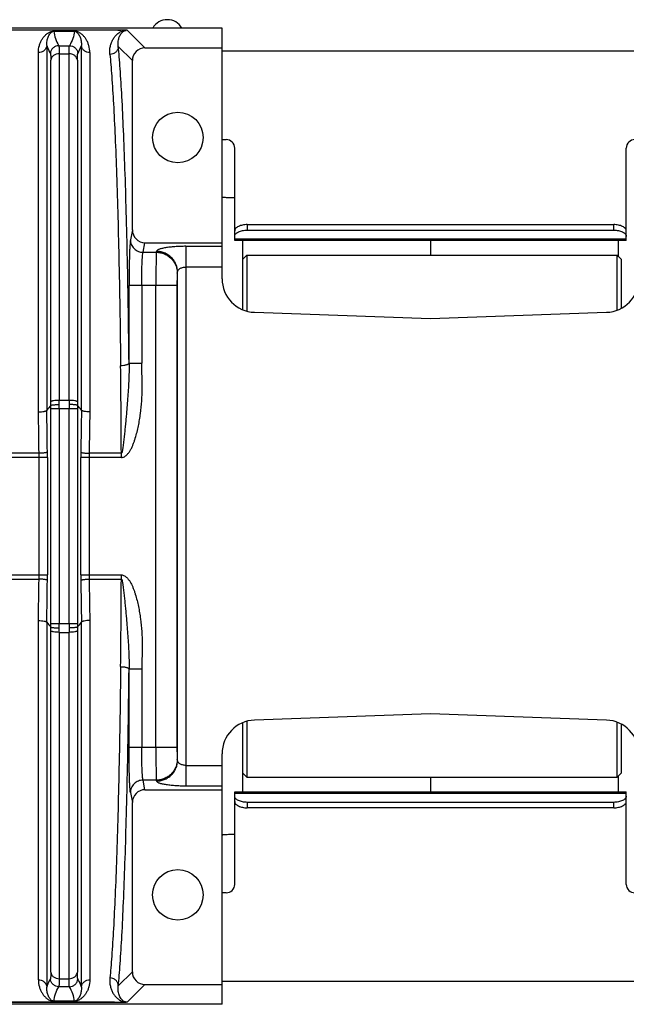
# Model space of a CAD drawing. Extents: x -849 to 1181, y 8 to 1248.
# Tile 20 of 33: x -343 to -199, y 999 to 1233. Entities that reach past the tile are written whole.
import ezdxf

# ---------------------------------------------------------------- set-up
doc = ezdxf.new("R2010")
doc.units = 0
doc.header["$LTSCALE"] = 65.395
doc.layers.get('0').update_dxf_attribs({"linetype": 'CONTINUOUS'})

msp = doc.modelspace()

# ---------------------------------------------------------------- linework, layer by layer
at = {"color": 6, "linetype": 'CONTINUOUS'}
for p, q in [((-295.23, 1231.43), (-478.73, 1231.43)), ((-295.23, 1171.88), (-295.23, 1231.43)), ((-313.53, 1226.72), (-295.23, 1226.72)), ((-316.53, 1183.46), (-316.53, 1223.72)), ((-313.54, 1180.43), (-295.23, 1180.43)), ((-245.73, 1180.93), (-245.73, 1177.43)), ((-287.51, 1163.89), (-245.73, 1162.43)), ((-245.73, 1162.43), (-203.95, 1163.89)), ((-245.73, 1068.43), (-287.51, 1066.97)), ((-203.95, 1066.97), (-245.73, 1068.43)), ((-295.23, 999.43), (-295.23, 1058.98)), ((-245.73, 1053.43), (-245.73, 1049.93)), ((-313.54, 1050.43), (-295.23, 1050.43)), ((-316.53, 1007.14), (-316.53, 1047.4)), ((-313.53, 1004.14), (-295.23, 1004.14)), ((-295.23, 999.43), (-478.73, 999.43))]:
    msp.add_line(p, q, dxfattribs=at)
at = {"color": 2, "linetype": 'CONTINUOUS'}
for p, q in [((-320.74, 1230.93), (-478.73, 1230.93)), ((-317.91, 1230.91), (-478.73, 1230.91)), ((-319.98, 1230.93), (-319.22, 1230.93)), ((-317.74, 1230.93), (-318.16, 1230.93)), ((-317.95, 1230.93), (-317.97, 1230.93)), ((-335.18, 1230.71), (-335.18, 1230.69)), ((-330.29, 1230.71), (-335.18, 1230.71)), ((-335.18, 1230.69), (-330.29, 1230.69)), ((-330.29, 1230.69), (-330.29, 1230.71)), ((-320.73, 999.95), (-478.73, 999.95)), ((-478.73, 999.93), (-320.74, 999.93)), ((-330.29, 1000.17), (-335.18, 1000.17)), ((-335.18, 1000.17), (-335.18, 1000.15)), ((-335.18, 1000.15), (-330.29, 1000.15)), ((-330.29, 1000.15), (-330.29, 1000.17)), ((-320.74, 999.93), (-320.73, 999.94))]:
    msp.add_line(p, q, dxfattribs=at)
at = {"color": 9, "linetype": 'CONTINUOUS'}
for p, q in [((-313.53, 1226.72), (-317.74, 1230.93)), ((-330.29, 1230.69), (-330.29, 1230.71)), ((-330.29, 1230.71), (-330.29, 1230.71)), ((-336.85, 1227.33), (-336.85, 1140.63)), ((-334, 1227.24), (-331.47, 1227.24)), ((-328.62, 1140.63), (-328.62, 1227.33)), ((-319.86, 1227.06), (-316.53, 1223.72)), ((-338.84, 1140.22), (-338.84, 1225.6)), ((-333.9, 1225.34), (-333.9, 1143.03)), ((-333.9, 1225.34), (-331.57, 1225.34)), ((-331.57, 1143.03), (-331.57, 1225.34)), ((-326.62, 1225.6), (-326.62, 1140.22)), ((-335.89, 1142.65), (-335.89, 1223.81)), ((-329.57, 1223.81), (-329.57, 1142.65)), ((-289.23, 1184.73), (-289.23, 1183.43)), ((-202.23, 1183.43), (-202.23, 1184.73)), ((-316.53, 1183.46), (-316.99, 1181.11)), ((-292.23, 1183.93), (-291.88, 1183.93)), ((-199.58, 1183.93), (-199.23, 1183.93)), ((-313.99, 1178.16), (-313.54, 1180.43)), ((-303.8, 1179.57), (-303.8, 1051.29)), ((-303.8, 1179.57), (-295.23, 1179.57)), ((-292.23, 1181.33), (-199.23, 1181.33)), ((-290.41, 1180.93), (-290.41, 1164.54)), ((-201.06, 1177.11), (-201.06, 1180.93)), ((-313.99, 1178.16), (-310.84, 1178.16)), ((-310.8, 1178.38), (-310.84, 1178.16)), ((-305.85, 1173.23), (-305.8, 1173.46)), ((-305.8, 1057.4), (-305.8, 1173.46)), ((-295.23, 1174.65), (-303.8, 1174.65)), ((-317.31, 1151.81), (-317.31, 1170.28)), ((-305.93, 1170.28), (-317.31, 1170.28)), ((-314.31, 1170.28), (-314.31, 1151.8)), ((-310.93, 1060.58), (-310.93, 1170.28)), ((-305.93, 1170.28), (-305.93, 1060.58)), ((-317.31, 1151.8), (-314.31, 1151.8)), ((-333.9, 1143.03), (-331.57, 1143.03)), ((-335.89, 1089.94), (-335.89, 1140.93)), ((-329.57, 1140.93), (-335.89, 1140.93)), ((-333.9, 1140.93), (-333.9, 1089.94)), ((-331.57, 1089.94), (-331.57, 1140.93)), ((-329.57, 1140.93), (-329.57, 1089.94)), ((-338.69, 1130.4), (-346.31, 1130.4)), ((-319.14, 1130.4), (-326.78, 1130.4)), ((-319.14, 1129.37), (-319.14, 1130.4)), ((-336.69, 1129.37), (-350.31, 1129.37)), ((-338.68, 1101.49), (-338.68, 1129.37)), ((-336.69, 1129.37), (-336.69, 1101.49)), ((-328.77, 1101.49), (-328.77, 1129.37)), ((-319.14, 1129.37), (-328.77, 1129.37)), ((-326.78, 1129.37), (-326.78, 1101.49)), ((-350.31, 1101.49), (-336.69, 1101.49)), ((-346.31, 1100.46), (-338.69, 1100.46)), ((-328.77, 1101.49), (-319.14, 1101.49)), ((-326.78, 1100.46), (-319.14, 1100.46)), ((-319.14, 1100.46), (-319.14, 1101.49)), ((-338.84, 1005.26), (-338.84, 1090.64)), ((-326.62, 1090.64), (-326.62, 1005.26)), ((-336.85, 1090.23), (-336.85, 1003.54)), ((-335.89, 1089.94), (-329.57, 1089.94)), ((-335.89, 1007.05), (-335.89, 1088.21)), ((-329.57, 1088.21), (-329.57, 1007.05)), ((-328.62, 1003.54), (-328.62, 1090.23)), ((-333.9, 1087.83), (-333.9, 1005.52)), ((-333.9, 1087.83), (-331.57, 1087.83)), ((-331.57, 1005.52), (-331.57, 1087.83)), ((-314.31, 1079.06), (-317.31, 1079.06)), ((-317.31, 1060.58), (-317.31, 1079.05)), ((-314.31, 1079.06), (-314.31, 1060.58)), ((-290.41, 1066.32), (-290.41, 1049.93)), ((-317.31, 1060.58), (-305.93, 1060.58)), ((-305.8, 1057.4), (-305.85, 1057.63)), ((-303.8, 1056.21), (-295.23, 1056.21)), ((-201.06, 1049.93), (-201.06, 1053.75)), ((-313.54, 1050.43), (-313.99, 1052.7)), ((-310.84, 1052.7), (-313.99, 1052.7)), ((-310.84, 1052.7), (-310.8, 1052.48)), ((-295.23, 1051.29), (-303.8, 1051.29)), ((-316.99, 1049.75), (-316.53, 1047.4)), ((-199.23, 1049.53), (-292.23, 1049.53)), ((-291.88, 1046.93), (-292.23, 1046.93)), ((-289.23, 1047.43), (-289.23, 1046.13)), ((-202.23, 1046.13), (-202.23, 1047.43)), ((-199.23, 1046.93), (-199.58, 1046.93)), ((-316.53, 1007.14), (-319.86, 1003.8)), ((-333.9, 1005.52), (-331.57, 1005.52)), ((-317.73, 999.94), (-313.53, 1004.14)), ((-331.47, 1003.62), (-334, 1003.62)), ((-335.18, 1000.17), (-335.18, 1000.15))]:
    msp.add_line(p, q, dxfattribs=at)
at = {"color": 7, "linetype": 'CONTINUOUS'}
for p, q in [((-196.23, 1225.93), (-295.23, 1225.93)), ((-295.23, 1204.93), (-294.23, 1204.93)), ((-292.23, 1180.93), (-292.23, 1202.93)), ((-199.23, 1180.93), (-199.23, 1202.93)), ((-289.23, 1184.73), (-202.23, 1184.73)), ((-289.23, 1183.43), (-202.23, 1183.43)), ((-199.23, 1180.93), (-292.23, 1180.93)), ((-289.38, 1177.43), (-290.38, 1176.43)), ((-289.38, 1177.43), (-289.38, 1164.18)), ((-289.38, 1177.43), (-201.38, 1177.43)), ((-201.38, 1164.41), (-201.38, 1177.43)), ((-200.38, 1176.43), (-201.38, 1177.43)), ((-290.38, 1176.43), (-290.38, 1164.53)), ((-200.38, 1164.87), (-200.38, 1176.43)), ((-290.38, 1066.33), (-290.38, 1054.43)), ((-289.38, 1066.68), (-289.38, 1053.43)), ((-201.38, 1053.43), (-201.38, 1066.45)), ((-200.38, 1054.43), (-200.38, 1065.99)), ((-289.38, 1053.43), (-290.38, 1054.43)), ((-289.38, 1053.43), (-201.38, 1053.43)), ((-200.38, 1054.43), (-201.38, 1053.43)), ((-292.23, 1049.93), (-199.23, 1049.93)), ((-292.23, 1027.93), (-292.23, 1049.93)), ((-199.23, 1027.93), (-199.23, 1049.93)), ((-202.23, 1047.43), (-289.23, 1047.43)), ((-202.23, 1046.13), (-289.23, 1046.13)), ((-294.23, 1025.93), (-295.23, 1025.93)), ((-295.23, 1004.93), (-196.23, 1004.93))]:
    msp.add_line(p, q, dxfattribs=at)
at = {"color": 6, "linetype": 'CONTINUOUS'}
for centre in [(-305.73, 1205.43), (-305.73, 1025.43)]:
    msp.add_circle(centre, 6, dxfattribs=at)
for centre, radius, start, end in [((-308.23, 1229.43), 4, 30, 150), ((-313.53, 1223.72), 3, 89.9869, 180.0131), ((-287.23, 1171.88), 8, 180, 268), ((-204.23, 1171.88), 8, 272, 360), ((-283.83, 1097.59), 68.29, 139.6782, 140.9311), ((-381.42, 1097.77), 68.01, 39.0663, 40.3244), ((-283.9, 1133.21), 68.2, 219.0681, 220.3226), ((-381.47, 1133.13), 68.07, 319.6762, 320.9331), ((-287.23, 1058.98), 8, 92, 180), ((-204.23, 1058.98), 8, 0, 88), ((-313.53, 1007.14), 3, 179.9852, 270.0148)]:
    msp.add_arc(centre, radius, start, end, dxfattribs=at)
at = {"color": 2, "linetype": 'CONTINUOUS'}
for centre, radius, start, end in [((-318.01, 1231.84), 0.934, 262.2704, 272.2372), ((-317.59, 1228.19), 2.74, 93.0951, 97.9481), ((-321.2, 1000.41), 0.665, 314.8637, 315.2499)]:
    msp.add_arc(centre, radius, start, end, dxfattribs=at)
at = {"color": 9, "linetype": 'CONTINUOUS'}
for centre, radius, start, end in [((-335.18, 1228.66), 2.05, 90.0024, 90.118), ((-3325.97, 1116.84), 3006.86, 0.2583, 0.65448), ((-431.72, 1142.65), 95.83, 359.4782, 359.9987), ((-483.14, 1143.03), 149.23, 359.5903, 359.999), ((-475.88, 1140.93), 141.98, 359.9993, 0.42), ((-181.06, 1143.04), 150.51, 180.0027, 180.4079), ((-189.57, 1140.93), 142, 179.58, 180.0007), ((-232.93, 1142.65), 96.65, 180.0035, 180.5196), ((-1584.99, 1116.07), 1246.39, 0.65877, 1.11035), ((-1623.77, 1116.09), 1287.15, 0.64825, 1.09221), ((-426.83, 1140.93), 90.94, 359.9991, 0.5358), ((-238.62, 1140.93), 90.95, 179.4642, 180.0009), ((948.68, 1116.24), 1277.53, 178.90612, 179.35342), ((928.79, 1115.93), 1255.65, 178.89132, 179.33956), ((-411.17, 1129.37), 72.48, 359.9979, 0.8112), ((-450.38, 1129.37), 113.68, 359.9996, 0.6477), ((-215.56, 1129.37), 113.21, 179.351, 180.0018), ((-254, 1129.37), 72.78, 179.1905, 180.0004), ((-1594.26, 1114.94), 1255.65, 358.89132, 359.33956), ((-411.47, 1101.49), 72.78, 359.1905, 0.0004), ((-1614.15, 1114.62), 1277.53, 358.90612, 359.35342), ((-449.91, 1101.49), 113.21, 359.351, 0.0018), ((-215.09, 1101.49), 113.68, 179.9996, 180.6477), ((958.3, 1114.77), 1287.15, 180.64825, 181.09221), ((-254.3, 1101.49), 72.48, 179.9979, 180.8112), ((919.53, 1114.79), 1246.39, 180.65877, 181.11035), ((-3388.51, 1114.52), 3069.4, 359.34956, 359.73767), ((-426.85, 1089.93), 90.96, 359.4642, 0.0008), ((-432.54, 1088.21), 96.64, 0.0035, 0.5196), ((-475.9, 1089.93), 142, 359.58, 0.0007), ((-484.41, 1087.82), 150.51, 0.0027, 0.4079), ((-189.58, 1089.93), 141.98, 179.9993, 180.42), ((-182.33, 1087.83), 149.23, 179.5903, 179.999), ((-238.64, 1089.93), 90.93, 179.9991, 180.5358), ((-233.75, 1088.21), 95.83, 179.4782, 179.9987), ((-330.29, 1002.2), 2.05, 270.0024, 270.1179)]:
    msp.add_arc(centre, radius, start, end, dxfattribs=at)
at = {"color": 7, "linetype": 'CONTINUOUS'}
for centre, start, end in [((-294.23, 1202.93), 0, 90), ((-197.23, 1202.93), 90, 180), ((-294.23, 1027.93), 270, 360), ((-197.23, 1027.93), 180, 270)]:
    msp.add_arc(centre, 2, start, end, dxfattribs=at)
at = {"color": 6, "linetype": 'CONTINUOUS'}
for centre, major_axis, start_param, end_param in [((-313.52, 1183.48), (0.59, 2.99), -4.513821, -2.949085), ((-313.52, 1047.38), (-0.59, 2.99), -0.192508, 1.372228)]:
    msp.add_ellipse(centre, major_axis=major_axis, ratio=0.984226, start_param=start_param, end_param=end_param, dxfattribs=at)
at = {"color": 9, "linetype": 'CONTINUOUS'}
for points, knots in [([(-321.86, 1225.17), (-321.93, 1225.82), (-321.88, 1226.79), (-321.52, 1227.97), (-321.16, 1228.74), (-320.69, 1229.43), (-320.11, 1230.04), (-319.5, 1230.48), (-318.83, 1230.78), (-318.39, 1230.88), (-318.13, 1230.91)], [0, 0, 0, 0, 0.259796, 0.377589, 0.489828, 0.59873, 0.707711, 0.824914, 0.895192, 1, 1, 1, 1]), ([(-319.86, 1227.06), (-319.93, 1227.48), (-319.94, 1228.1), (-319.79, 1228.89), (-319.62, 1229.4), (-319.39, 1229.86), (-319.08, 1230.28), (-318.75, 1230.59), (-318.38, 1230.81), (-318.12, 1230.88), (-317.97, 1230.9)], [0, 0, 0, 0, 0.271658, 0.393193, 0.507464, 0.616408, 0.72302, 0.834622, 0.900355, 1, 1, 1, 1]), ([(-338.84, 1225.6), (-338.84, 1226.17), (-338.73, 1227.01), (-338.36, 1228.04), (-338, 1228.72), (-337.57, 1229.34), (-337.14, 1229.8), (-336.74, 1230.13), (-336.39, 1230.36), (-336.03, 1230.54), (-335.62, 1230.67), (-335.35, 1230.71), (-335.18, 1230.71)], [0, 0, 0, 0, 0.250156, 0.366079, 0.477689, 0.586644, 0.695616, 0.751904, 0.811723, 0.880834, 0.925642, 1, 1, 1, 1]), ([(-336.85, 1227.33), (-336.87, 1227.68), (-336.84, 1228.2), (-336.69, 1228.85), (-336.54, 1229.29), (-336.34, 1229.71), (-336.14, 1230.02), (-335.95, 1230.25), (-335.79, 1230.42), (-335.62, 1230.56), (-335.41, 1230.66), (-335.27, 1230.69), (-335.18, 1230.69)], [0, 0, 0, 0, 0.261271, 0.382065, 0.497661, 0.609258, 0.718744, 0.773967, 0.831182, 0.894657, 0.934007, 1, 1, 1, 1]), ([(-335.18, 1230.69), (-335.12, 1230.11), (-334.84, 1228.9), (-334.32, 1227.79), (-334, 1227.24)], [0, 0, 0, 0, 0.482101, 1, 1, 1, 1]), ([(-330.29, 1230.69), (-330.35, 1230.11), (-330.62, 1228.9), (-331.15, 1227.79), (-331.47, 1227.24)], [0, 0, 0, 0, 0.48198, 1, 1, 1, 1]), ([(-326.62, 1225.6), (-326.62, 1226.17), (-326.74, 1227.01), (-327.11, 1228.04), (-327.47, 1228.72), (-327.9, 1229.34), (-328.33, 1229.8), (-328.73, 1230.13), (-329.08, 1230.36), (-329.43, 1230.54), (-329.84, 1230.67), (-330.12, 1230.71), (-330.29, 1230.71)], [0, 0, 0, 0, 0.250138, 0.366053, 0.477656, 0.586603, 0.695569, 0.751853, 0.81167, 0.880783, 0.9256, 1, 1, 1, 1]), ([(-330.29, 1230.69), (-330.2, 1230.69), (-330.05, 1230.66), (-329.85, 1230.56), (-329.68, 1230.42), (-329.51, 1230.25), (-329.33, 1230.02), (-329.13, 1229.71), (-328.93, 1229.29), (-328.78, 1228.85), (-328.63, 1228.2), (-328.6, 1227.68), (-328.62, 1227.33)], [0, 0, 0, 0, 0.066069, 0.105432, 0.168908, 0.226119, 0.281337, 0.39081, 0.502394, 0.617977, 0.738757, 1, 1, 1, 1]), ([(-336.85, 1227.33), (-336.87, 1227.1), (-337.01, 1226.64), (-337.46, 1226.05), (-338.12, 1225.68), (-338.61, 1225.6), (-338.84, 1225.6)], [0, 0, 0, 0, 0.235073, 0.491405, 0.753029, 1, 1, 1, 1]), ([(-336.85, 1227.33), (-336.8, 1227.16), (-336.56, 1226.5), (-336.26, 1225.86), (-335.99, 1225.4)], [0, 0, 0, 0, 0.241738, 1, 1, 1, 1]), ([(-334, 1227.24), (-334.24, 1227.24), (-334.74, 1227.15), (-335.39, 1226.75), (-335.85, 1226.13), (-335.98, 1225.64), (-335.99, 1225.4)], [0, 0, 0, 0, 0.241089, 0.500158, 0.759126, 1, 1, 1, 1]), ([(-334, 1227.24), (-333.99, 1227.22), (-333.97, 1227.15), (-333.95, 1227.03), (-333.94, 1226.86), (-333.92, 1226.64), (-333.91, 1226.38), (-333.9, 1225.94), (-333.9, 1225.59), (-333.9, 1225.34)], [0, 0, 0, 0, 0.042007, 0.10792, 0.198026, 0.312167, 0.449987, 0.610988, 1, 1, 1, 1]), ([(-331.57, 1225.34), (-331.57, 1225.59), (-331.56, 1225.94), (-331.55, 1226.38), (-331.54, 1226.64), (-331.53, 1226.86), (-331.51, 1227.03), (-331.49, 1227.15), (-331.48, 1227.22), (-331.46, 1227.24)], [0, 0, 0, 0, 0.389012, 0.550013, 0.687833, 0.801974, 0.892079, 0.957993, 1, 1, 1, 1]), ([(-331.46, 1227.24), (-331.23, 1227.24), (-330.73, 1227.15), (-330.07, 1226.75), (-329.62, 1226.13), (-329.49, 1225.64), (-329.47, 1225.4)], [0, 0, 0, 0, 0.241156, 0.500229, 0.759161, 1, 1, 1, 1]), ([(-329.47, 1225.4), (-329.38, 1225.56), (-329.05, 1226.18), (-328.77, 1226.83), (-328.62, 1227.33)], [0, 0, 0, 0, 0.258855, 1, 1, 1, 1]), ([(-326.62, 1225.6), (-326.86, 1225.6), (-327.35, 1225.68), (-328, 1226.05), (-328.46, 1226.64), (-328.6, 1227.1), (-328.62, 1227.33)], [0, 0, 0, 0, 0.246971, 0.508595, 0.764927, 1, 1, 1, 1]), ([(-319.86, 1227.06), (-319.87, 1226.82), (-319.97, 1226.32), (-320.43, 1225.69), (-321.1, 1225.27), (-321.62, 1225.17), (-321.86, 1225.17)], [0, 0, 0, 0, 0.233384, 0.490599, 0.753724, 1, 1, 1, 1]), ([(-317.31, 1151.81), (-317.4, 1160.04), (-317.58, 1172.01), (-317.95, 1187.41), (-318.25, 1197.63), (-318.6, 1206.77), (-318.97, 1214.71), (-319.32, 1220.52), (-319.63, 1224.49), (-319.78, 1226.24), (-319.86, 1227.06)], [0, 0, 0, 0, 0.328009, 0.477051, 0.61346, 0.735446, 0.841412, 0.929976, 0.967366, 1, 1, 1, 1]), ([(-335.99, 1225.4), (-335.98, 1225.38), (-335.97, 1225.32), (-335.95, 1225.22), (-335.93, 1225.07), (-335.92, 1224.89), (-335.91, 1224.67), (-335.9, 1224.31), (-335.89, 1224.02), (-335.89, 1223.81)], [0, 0, 0, 0, 0.042902, 0.109234, 0.199445, 0.313514, 0.451206, 0.61196, 1, 1, 1, 1]), ([(-333.9, 1225.34), (-334.14, 1225.34), (-334.62, 1225.27), (-335.27, 1224.94), (-335.73, 1224.43), (-335.87, 1224.01), (-335.89, 1223.81)], [0, 0, 0, 0, 0.259558, 0.527558, 0.778672, 1, 1, 1, 1]), ([(-329.57, 1223.81), (-329.59, 1224.01), (-329.73, 1224.43), (-330.2, 1224.94), (-330.85, 1225.27), (-331.33, 1225.34), (-331.57, 1225.34)], [0, 0, 0, 0, 0.221328, 0.472442, 0.740442, 1, 1, 1, 1]), ([(-329.57, 1223.81), (-329.57, 1224.02), (-329.57, 1224.31), (-329.56, 1224.67), (-329.55, 1224.89), (-329.54, 1225.07), (-329.52, 1225.22), (-329.5, 1225.32), (-329.48, 1225.38), (-329.47, 1225.4)], [0, 0, 0, 0, 0.388054, 0.548816, 0.686511, 0.800577, 0.89078, 0.957103, 1, 1, 1, 1]), ([(-321.86, 1225.17), (-321.78, 1224.37), (-321.63, 1222.65), (-321.32, 1218.74), (-320.97, 1213.03), (-320.6, 1205.23), (-320.25, 1196.24), (-319.95, 1186.19), (-319.58, 1171.06), (-319.4, 1159.28), (-319.31, 1151.19)], [0, 0, 0, 0, 0.032648, 0.070051, 0.158626, 0.264591, 0.38657, 0.522969, 0.672003, 1, 1, 1, 1]), ([(-316.99, 1181.11), (-317, 1181.04), (-317.03, 1180.88), (-317.07, 1180.44), (-317.12, 1179.71), (-317.18, 1178.62), (-317.22, 1177.28), (-317.26, 1175.72), (-317.3, 1173.37), (-317.31, 1171.53), (-317.31, 1170.28)], [0, 0, 0, 0, 0.019379, 0.04613, 0.121038, 0.222574, 0.34769, 0.492604, 0.652923, 1, 1, 1, 1]), ([(-316.99, 1181.11), (-316.99, 1180.74), (-316.83, 1179.97), (-316.16, 1178.97), (-315.15, 1178.31), (-314.37, 1178.16), (-313.99, 1178.16)], [0, 0, 0, 0, 0.238346, 0.497615, 0.758388, 1, 1, 1, 1]), ([(-303.8, 1179.57), (-304.25, 1179.57), (-305.13, 1179.56), (-306.41, 1179.49), (-307.59, 1179.38), (-308.49, 1179.26), (-309.13, 1179.14), (-309.53, 1179.05), (-309.89, 1178.95), (-310.19, 1178.85), (-310.43, 1178.74), (-310.65, 1178.61), (-310.78, 1178.48), (-310.8, 1178.38)], [0, 0, 0, 0, 0.185924, 0.364938, 0.530523, 0.676859, 0.741276, 0.799171, 0.850173, 0.893999, 0.930534, 0.959926, 1, 1, 1, 1]), ([(-314.31, 1170.28), (-314.31, 1171.19), (-314.3, 1172.53), (-314.26, 1174.24), (-314.22, 1175.37), (-314.18, 1176.35), (-314.13, 1177.14), (-314.08, 1177.67), (-314.03, 1177.99), (-314.01, 1178.11), (-313.99, 1178.16)], [0, 0, 0, 0, 0.346826, 0.50702, 0.651863, 0.7769, 0.878491, 0.953499, 0.980405, 1, 1, 1, 1]), ([(-310.84, 1178.16), (-310.85, 1178.04), (-310.86, 1177.72), (-310.88, 1177.14), (-310.89, 1176.35), (-310.91, 1175.37), (-310.92, 1174.24), (-310.93, 1172.52), (-310.93, 1171.19), (-310.93, 1170.28)], [0, 0, 0, 0, 0.045858, 0.120678, 0.222202, 0.347353, 0.492331, 0.652734, 1, 1, 1, 1]), ([(-310.84, 1178.16), (-310.52, 1178.16), (-309.86, 1178.09), (-308.93, 1177.8), (-308.06, 1177.34), (-307.3, 1176.73), (-306.67, 1175.98), (-306.21, 1175.12), (-305.92, 1174.2), (-305.85, 1173.55), (-305.85, 1173.23)], [0, 0, 0, 0, 0.125728, 0.251454, 0.37703, 0.502335, 0.627286, 0.751853, 0.876065, 1, 1, 1, 1]), ([(-305.8, 1173.46), (-305.8, 1173.76), (-305.86, 1174.37), (-306.14, 1175.29), (-306.6, 1176.17), (-307.25, 1176.95), (-308.05, 1177.59), (-308.94, 1178.05), (-309.87, 1178.32), (-310.49, 1178.38), (-310.8, 1178.38)], [0, 0, 0, 0, 0.11558, 0.238284, 0.366413, 0.49766, 0.629298, 0.758508, 0.882741, 1, 1, 1, 1]), ([(-305.85, 1173.23), (-305.85, 1173.19), (-305.87, 1173.07), (-305.88, 1172.85), (-305.9, 1172.55), (-305.91, 1172.19), (-305.92, 1171.76), (-305.93, 1171.12), (-305.93, 1170.62), (-305.93, 1170.28)], [0, 0, 0, 0, 0.04612, 0.12103, 0.222567, 0.347685, 0.4926, 0.65292, 1, 1, 1, 1]), ([(-305.8, 1173.46), (-305.8, 1173.53), (-305.77, 1173.68), (-305.65, 1173.9), (-305.48, 1174.1), (-305.14, 1174.36), (-304.58, 1174.59), (-304.07, 1174.65), (-303.8, 1174.65)], [0, 0, 0, 0, 0.087996, 0.181965, 0.285986, 0.402995, 0.679326, 1, 1, 1, 1]), ([(-317.31, 1151.8), (-317.32, 1151.71), (-317.42, 1151.61), (-317.56, 1151.52), (-317.71, 1151.45), (-317.93, 1151.37), (-318.24, 1151.29), (-318.71, 1151.21), (-319.07, 1151.19), (-319.31, 1151.19)], [0, 0, 0, 0, 0.12602, 0.172967, 0.226846, 0.354523, 0.504379, 0.668177, 1, 1, 1, 1]), ([(-319.14, 1129.37), (-319.02, 1129.37), (-318.77, 1129.41), (-318.42, 1129.56), (-318.11, 1129.77), (-317.74, 1130.1), (-317.34, 1130.59), (-316.93, 1131.21), (-316.59, 1131.88), (-316.31, 1132.58), (-316.05, 1133.28), (-315.74, 1134.23), (-315.41, 1135.43), (-315.08, 1136.89), (-314.81, 1138.36), (-314.51, 1140.34), (-314.27, 1142.82), (-314.19, 1145.32), (-314.19, 1147.31), (-314.23, 1148.81), (-314.28, 1150.31), (-314.31, 1151.3), (-314.31, 1151.8)], [0, 0, 0, 0, 0.015579, 0.031177, 0.04679, 0.062411, 0.09364, 0.124883, 0.156128, 0.18738, 0.218635, 0.249891, 0.312397, 0.374906, 0.437417, 0.499928, 0.624937, 0.749949, 0.812462, 0.874975, 0.937488, 1, 1, 1, 1]), ([(-317.31, 1151.8), (-317.3, 1150.87), (-317.32, 1149.01), (-317.42, 1146.69), (-317.54, 1144.83), (-317.64, 1143.45), (-317.75, 1142.06), (-317.86, 1140.67), (-317.98, 1139.29), (-318.11, 1137.9), (-318.22, 1136.75), (-318.31, 1135.84), (-318.38, 1135.16), (-318.45, 1134.48), (-318.52, 1133.81), (-318.6, 1133.15), (-318.68, 1132.5), (-318.75, 1131.96), (-318.81, 1131.53), (-318.86, 1131.22), (-318.9, 1130.98), (-318.94, 1130.79), (-318.98, 1130.67), (-319.01, 1130.56), (-319.05, 1130.48), (-319.09, 1130.42), (-319.13, 1130.4), (-319.14, 1130.4)], [0, 0, 0, 0, 0.129891, 0.259157, 0.323727, 0.388296, 0.452878, 0.517464, 0.582021, 0.646486, 0.710735, 0.742708, 0.774522, 0.806105, 0.837318, 0.868057, 0.898562, 0.929247, 0.9443, 0.958844, 0.972574, 0.978958, 0.984866, 0.990137, 0.994505, 0.99776, 1, 1, 1, 1]), ([(-335.9, 1141.78), (-335.89, 1141.79), (-335.87, 1141.8), (-335.8, 1141.83), (-335.68, 1141.86), (-335.49, 1141.89), (-335.24, 1141.92), (-334.95, 1141.94), (-334.5, 1141.96), (-334.15, 1141.97), (-333.9, 1141.97)], [0, 0, 0, 0, 0.015652, 0.038367, 0.106488, 0.204103, 0.328389, 0.475326, 0.640015, 1, 1, 1, 1]), ([(-335.89, 1142.65), (-335.88, 1142.68), (-335.82, 1142.74), (-335.69, 1142.8), (-335.49, 1142.87), (-335.13, 1142.95), (-334.59, 1143.02), (-334.13, 1143.03), (-333.9, 1143.03)], [0, 0, 0, 0, 0.04557, 0.115959, 0.215991, 0.344364, 0.661465, 1, 1, 1, 1]), ([(-331.57, 1143.03), (-331.33, 1143.03), (-330.88, 1143.02), (-330.34, 1142.95), (-329.97, 1142.87), (-329.78, 1142.8), (-329.65, 1142.74), (-329.59, 1142.68), (-329.57, 1142.65)], [0, 0, 0, 0, 0.338535, 0.655636, 0.784009, 0.884041, 0.95443, 1, 1, 1, 1]), ([(-329.57, 1141.78), (-329.58, 1141.78), (-329.6, 1141.8), (-329.66, 1141.83), (-329.79, 1141.86), (-329.98, 1141.89), (-330.23, 1141.91), (-330.52, 1141.94), (-330.97, 1141.96), (-331.32, 1141.97), (-331.56, 1141.97)], [0, 0, 0, 0, 0.015384, 0.037974, 0.106001, 0.203619, 0.327964, 0.474992, 0.63979, 1, 1, 1, 1]), ([(-338.84, 1140.22), (-338.6, 1140.22), (-338.15, 1140.24), (-337.61, 1140.31), (-337.26, 1140.39), (-337.06, 1140.46), (-336.93, 1140.53), (-336.86, 1140.6), (-336.85, 1140.63)], [0, 0, 0, 0, 0.349487, 0.654082, 0.77741, 0.876613, 0.950097, 1, 1, 1, 1]), ([(-326.62, 1140.22), (-326.87, 1140.22), (-327.32, 1140.25), (-327.85, 1140.32), (-328.21, 1140.4), (-328.4, 1140.47), (-328.54, 1140.53), (-328.6, 1140.6), (-328.62, 1140.63)], [0, 0, 0, 0, 0.35008, 0.655243, 0.778733, 0.877838, 0.950895, 1, 1, 1, 1]), ([(-336.7, 1130.66), (-336.71, 1130.65), (-336.72, 1130.63), (-336.79, 1130.6), (-336.91, 1130.56), (-337.1, 1130.52), (-337.36, 1130.48), (-337.66, 1130.45), (-338.11, 1130.41), (-338.46, 1130.4), (-338.69, 1130.4)], [0, 0, 0, 0, 0.015515, 0.037405, 0.10368, 0.202479, 0.331658, 0.485202, 0.654269, 1, 1, 1, 1]), ([(-328.77, 1130.66), (-328.76, 1130.65), (-328.74, 1130.63), (-328.68, 1130.6), (-328.56, 1130.56), (-328.37, 1130.52), (-328.11, 1130.48), (-327.81, 1130.45), (-327.36, 1130.41), (-327.01, 1130.4), (-326.78, 1130.4)], [0, 0, 0, 0, 0.01551, 0.037394, 0.103649, 0.202425, 0.331587, 0.485126, 0.654204, 1, 1, 1, 1]), ([(-336.7, 1100.2), (-336.71, 1100.21), (-336.72, 1100.23), (-336.79, 1100.26), (-336.91, 1100.3), (-337.1, 1100.35), (-337.36, 1100.38), (-337.66, 1100.42), (-338.11, 1100.45), (-338.46, 1100.46), (-338.69, 1100.46)], [0, 0, 0, 0, 0.01551, 0.037394, 0.103649, 0.202425, 0.331587, 0.485126, 0.654204, 1, 1, 1, 1]), ([(-328.77, 1100.2), (-328.76, 1100.21), (-328.74, 1100.23), (-328.68, 1100.26), (-328.56, 1100.3), (-328.37, 1100.35), (-328.11, 1100.38), (-327.81, 1100.42), (-327.36, 1100.45), (-327.01, 1100.46), (-326.78, 1100.46)], [0, 0, 0, 0, 0.015515, 0.037405, 0.10368, 0.202479, 0.331658, 0.485202, 0.654269, 1, 1, 1, 1]), ([(-319.14, 1101.49), (-319.02, 1101.49), (-318.77, 1101.45), (-318.42, 1101.3), (-318.11, 1101.09), (-317.74, 1100.76), (-317.34, 1100.27), (-316.93, 1099.65), (-316.59, 1098.98), (-316.31, 1098.29), (-316.05, 1097.58), (-315.74, 1096.63), (-315.41, 1095.43), (-315.08, 1093.97), (-314.81, 1092.5), (-314.51, 1090.52), (-314.27, 1088.04), (-314.19, 1085.54), (-314.19, 1083.55), (-314.23, 1082.05), (-314.28, 1080.55), (-314.31, 1079.56), (-314.31, 1079.06)], [0, 0, 0, 0, 0.015579, 0.031177, 0.04679, 0.062411, 0.09364, 0.124883, 0.156128, 0.187381, 0.218636, 0.249891, 0.312398, 0.374907, 0.437417, 0.499929, 0.624937, 0.749949, 0.812462, 0.874975, 0.937488, 1, 1, 1, 1]), ([(-319.14, 1100.46), (-319.13, 1100.46), (-319.09, 1100.44), (-319.05, 1100.38), (-319.01, 1100.3), (-318.98, 1100.19), (-318.94, 1100.07), (-318.9, 1099.89), (-318.86, 1099.64), (-318.81, 1099.33), (-318.75, 1098.9), (-318.68, 1098.36), (-318.6, 1097.71), (-318.52, 1097.05), (-318.45, 1096.38), (-318.38, 1095.7), (-318.31, 1095.02), (-318.22, 1094.11), (-318.11, 1092.96), (-317.98, 1091.57), (-317.86, 1090.19), (-317.75, 1088.8), (-317.64, 1087.42), (-317.54, 1086.03), (-317.42, 1084.17), (-317.32, 1081.85), (-317.3, 1079.99), (-317.31, 1079.06)], [0, 0, 0, 0, 0.00224, 0.005495, 0.009863, 0.015134, 0.021042, 0.027426, 0.041156, 0.0557, 0.070753, 0.101438, 0.131943, 0.162682, 0.193895, 0.225478, 0.257292, 0.289265, 0.353514, 0.417979, 0.482536, 0.547122, 0.611704, 0.676273, 0.740843, 0.870109, 1, 1, 1, 1]), ([(-338.84, 1090.64), (-338.6, 1090.64), (-338.15, 1090.61), (-337.61, 1090.54), (-337.26, 1090.46), (-337.06, 1090.39), (-336.93, 1090.33), (-336.86, 1090.26), (-336.85, 1090.23)], [0, 0, 0, 0, 0.35008, 0.655243, 0.778733, 0.877838, 0.950895, 1, 1, 1, 1]), ([(-326.62, 1090.64), (-326.87, 1090.64), (-327.32, 1090.62), (-327.85, 1090.55), (-328.21, 1090.47), (-328.4, 1090.4), (-328.54, 1090.33), (-328.6, 1090.26), (-328.62, 1090.23)], [0, 0, 0, 0, 0.349487, 0.654082, 0.77741, 0.876613, 0.950097, 1, 1, 1, 1]), ([(-335.9, 1089.08), (-335.89, 1089.08), (-335.87, 1089.06), (-335.8, 1089.03), (-335.68, 1089), (-335.49, 1088.97), (-335.24, 1088.95), (-334.95, 1088.92), (-334.5, 1088.9), (-334.15, 1088.89), (-333.9, 1088.89)], [0, 0, 0, 0, 0.015384, 0.037974, 0.106001, 0.203619, 0.327964, 0.474992, 0.63979, 1, 1, 1, 1]), ([(-333.9, 1087.83), (-334.13, 1087.83), (-334.59, 1087.84), (-335.13, 1087.91), (-335.49, 1087.99), (-335.69, 1088.06), (-335.82, 1088.12), (-335.88, 1088.18), (-335.89, 1088.21)], [0, 0, 0, 0, 0.338535, 0.655636, 0.784009, 0.884041, 0.95443, 1, 1, 1, 1]), ([(-329.57, 1088.21), (-329.59, 1088.18), (-329.65, 1088.12), (-329.78, 1088.06), (-329.97, 1087.99), (-330.34, 1087.91), (-330.88, 1087.84), (-331.33, 1087.83), (-331.57, 1087.83)], [0, 0, 0, 0, 0.04557, 0.115959, 0.215991, 0.344364, 0.661465, 1, 1, 1, 1]), ([(-329.57, 1089.08), (-329.58, 1089.08), (-329.6, 1089.06), (-329.66, 1089.03), (-329.79, 1089), (-329.98, 1088.97), (-330.23, 1088.94), (-330.52, 1088.92), (-330.97, 1088.9), (-331.32, 1088.89), (-331.56, 1088.89)], [0, 0, 0, 0, 0.015652, 0.038367, 0.106488, 0.204103, 0.328389, 0.475326, 0.640015, 1, 1, 1, 1]), ([(-319.31, 1079.67), (-319.4, 1071.58), (-319.58, 1059.8), (-319.95, 1044.67), (-320.25, 1034.62), (-320.6, 1025.63), (-320.97, 1017.83), (-321.32, 1012.12), (-321.63, 1008.21), (-321.78, 1006.49), (-321.86, 1005.69)], [0, 0, 0, 0, 0.327998, 0.477031, 0.613431, 0.73541, 0.841375, 0.92995, 0.967352, 1, 1, 1, 1]), ([(-319.86, 1003.8), (-319.78, 1004.62), (-319.63, 1006.37), (-319.32, 1010.34), (-318.97, 1016.15), (-318.6, 1024.09), (-318.25, 1033.23), (-317.95, 1043.45), (-317.58, 1058.85), (-317.4, 1070.82), (-317.31, 1079.05)], [0, 0, 0, 0, 0.032635, 0.070027, 0.158593, 0.26456, 0.386546, 0.522954, 0.671995, 1, 1, 1, 1]), ([(-319.31, 1079.67), (-319.07, 1079.67), (-318.71, 1079.65), (-318.24, 1079.57), (-317.93, 1079.49), (-317.71, 1079.41), (-317.56, 1079.34), (-317.42, 1079.25), (-317.32, 1079.15), (-317.31, 1079.06)], [0, 0, 0, 0, 0.331843, 0.495649, 0.645507, 0.773182, 0.827057, 0.873999, 1, 1, 1, 1]), ([(-316.99, 1049.75), (-317, 1049.82), (-317.03, 1049.98), (-317.07, 1050.42), (-317.12, 1051.15), (-317.18, 1052.24), (-317.22, 1053.58), (-317.26, 1055.14), (-317.3, 1057.49), (-317.31, 1059.33), (-317.31, 1060.58)], [0, 0, 0, 0, 0.019378, 0.04613, 0.121039, 0.222576, 0.347693, 0.492606, 0.652924, 1, 1, 1, 1]), ([(-313.99, 1052.7), (-314.01, 1052.75), (-314.03, 1052.87), (-314.08, 1053.19), (-314.13, 1053.72), (-314.18, 1054.51), (-314.22, 1055.49), (-314.26, 1056.62), (-314.3, 1058.34), (-314.31, 1059.67), (-314.31, 1060.58)], [0, 0, 0, 0, 0.019595, 0.046501, 0.121509, 0.223101, 0.348138, 0.492981, 0.653174, 1, 1, 1, 1]), ([(-310.93, 1060.58), (-310.93, 1059.67), (-310.93, 1058.34), (-310.92, 1056.62), (-310.91, 1055.49), (-310.89, 1054.52), (-310.88, 1053.72), (-310.86, 1053.14), (-310.85, 1052.82), (-310.84, 1052.7)], [0, 0, 0, 0, 0.347266, 0.507669, 0.652647, 0.777798, 0.879322, 0.954142, 1, 1, 1, 1]), ([(-305.93, 1060.58), (-305.93, 1060.24), (-305.93, 1059.74), (-305.92, 1059.1), (-305.91, 1058.67), (-305.9, 1058.31), (-305.88, 1058.01), (-305.87, 1057.79), (-305.85, 1057.67), (-305.85, 1057.63)], [0, 0, 0, 0, 0.347083, 0.507405, 0.65232, 0.777438, 0.878975, 0.953881, 1, 1, 1, 1]), ([(-305.85, 1057.63), (-305.85, 1057.31), (-305.92, 1056.66), (-306.21, 1055.74), (-306.67, 1054.88), (-307.3, 1054.13), (-308.06, 1053.52), (-308.93, 1053.06), (-309.86, 1052.77), (-310.52, 1052.7), (-310.84, 1052.7)], [0, 0, 0, 0, 0.123933, 0.24814, 0.372703, 0.497653, 0.62296, 0.748539, 0.874269, 1, 1, 1, 1]), ([(-310.8, 1052.48), (-310.49, 1052.48), (-309.87, 1052.54), (-308.94, 1052.81), (-308.05, 1053.27), (-307.25, 1053.91), (-306.6, 1054.69), (-306.14, 1055.57), (-305.86, 1056.49), (-305.8, 1057.1), (-305.8, 1057.4)], [0, 0, 0, 0, 0.117259, 0.241492, 0.370702, 0.50234, 0.633587, 0.761716, 0.88442, 1, 1, 1, 1]), ([(-303.8, 1056.21), (-304.07, 1056.21), (-304.58, 1056.27), (-305.14, 1056.5), (-305.48, 1056.76), (-305.65, 1056.96), (-305.77, 1057.18), (-305.8, 1057.33), (-305.8, 1057.4)], [0, 0, 0, 0, 0.320674, 0.597006, 0.714014, 0.818036, 0.912004, 1, 1, 1, 1]), ([(-313.99, 1052.7), (-314.37, 1052.7), (-315.15, 1052.55), (-316.16, 1051.89), (-316.83, 1050.89), (-316.99, 1050.12), (-316.99, 1049.75)], [0, 0, 0, 0, 0.241612, 0.502385, 0.761654, 1, 1, 1, 1]), ([(-303.8, 1051.29), (-304.25, 1051.29), (-305.13, 1051.3), (-306.41, 1051.37), (-307.59, 1051.48), (-308.49, 1051.6), (-309.13, 1051.72), (-309.53, 1051.81), (-309.89, 1051.91), (-310.19, 1052.01), (-310.43, 1052.12), (-310.65, 1052.25), (-310.78, 1052.39), (-310.8, 1052.48)], [0, 0, 0, 0, 0.185919, 0.364936, 0.530519, 0.676856, 0.741272, 0.79917, 0.850166, 0.894009, 0.930549, 0.959915, 1, 1, 1, 1]), ([(-335.89, 1007.05), (-335.89, 1006.84), (-335.9, 1006.55), (-335.91, 1006.19), (-335.92, 1005.97), (-335.93, 1005.79), (-335.95, 1005.64), (-335.97, 1005.54), (-335.98, 1005.48), (-335.99, 1005.46)], [0, 0, 0, 0, 0.388054, 0.548816, 0.686511, 0.800577, 0.89078, 0.957103, 1, 1, 1, 1]), ([(-335.89, 1007.05), (-335.87, 1006.85), (-335.73, 1006.43), (-335.27, 1005.92), (-334.62, 1005.59), (-334.14, 1005.52), (-333.9, 1005.52)], [0, 0, 0, 0, 0.221328, 0.472442, 0.740442, 1, 1, 1, 1]), ([(-331.57, 1005.52), (-331.33, 1005.52), (-330.85, 1005.59), (-330.2, 1005.92), (-329.73, 1006.43), (-329.59, 1006.85), (-329.57, 1007.05)], [0, 0, 0, 0, 0.259558, 0.527558, 0.778672, 1, 1, 1, 1]), ([(-329.47, 1005.46), (-329.48, 1005.48), (-329.5, 1005.54), (-329.52, 1005.64), (-329.54, 1005.79), (-329.55, 1005.97), (-329.56, 1006.19), (-329.57, 1006.55), (-329.57, 1006.84), (-329.57, 1007.05)], [0, 0, 0, 0, 0.042902, 0.109234, 0.199445, 0.313514, 0.451206, 0.61196, 1, 1, 1, 1]), ([(-338.84, 1005.26), (-338.84, 1004.69), (-338.73, 1003.85), (-338.35, 1002.82), (-338, 1002.14), (-337.57, 1001.52), (-337.14, 1001.06), (-336.74, 1000.73), (-336.39, 1000.5), (-336.03, 1000.32), (-335.62, 1000.19), (-335.35, 1000.15), (-335.18, 1000.15)], [0, 0, 0, 0, 0.250049, 0.365921, 0.477483, 0.58639, 0.69532, 0.751589, 0.811397, 0.88052, 0.925384, 1, 1, 1, 1]), ([(-338.84, 1005.26), (-338.61, 1005.26), (-338.12, 1005.18), (-337.46, 1004.81), (-337.01, 1004.22), (-336.87, 1003.76), (-336.85, 1003.54)], [0, 0, 0, 0, 0.246971, 0.508595, 0.764927, 1, 1, 1, 1]), ([(-335.99, 1005.46), (-336.08, 1005.3), (-336.42, 1004.68), (-336.69, 1004.03), (-336.85, 1003.54)], [0, 0, 0, 0, 0.258855, 1, 1, 1, 1]), ([(-334, 1003.62), (-334.24, 1003.62), (-334.74, 1003.71), (-335.39, 1004.11), (-335.85, 1004.73), (-335.98, 1005.22), (-335.99, 1005.46)], [0, 0, 0, 0, 0.241156, 0.500229, 0.759161, 1, 1, 1, 1]), ([(-333.9, 1005.52), (-333.9, 1005.27), (-333.9, 1004.92), (-333.91, 1004.48), (-333.92, 1004.22), (-333.94, 1004), (-333.95, 1003.83), (-333.97, 1003.71), (-333.99, 1003.64), (-334, 1003.62)], [0, 0, 0, 0, 0.389012, 0.550013, 0.687833, 0.801974, 0.892079, 0.957993, 1, 1, 1, 1]), ([(-331.46, 1003.62), (-331.48, 1003.64), (-331.49, 1003.71), (-331.51, 1003.83), (-331.53, 1004), (-331.54, 1004.22), (-331.55, 1004.48), (-331.56, 1004.92), (-331.57, 1005.27), (-331.57, 1005.52)], [0, 0, 0, 0, 0.042007, 0.10792, 0.198026, 0.312167, 0.449987, 0.610988, 1, 1, 1, 1]), ([(-331.47, 1003.62), (-331.23, 1003.62), (-330.73, 1003.71), (-330.07, 1004.11), (-329.62, 1004.73), (-329.49, 1005.22), (-329.47, 1005.46)], [0, 0, 0, 0, 0.241089, 0.500158, 0.759126, 1, 1, 1, 1]), ([(-326.62, 1005.26), (-326.62, 1004.69), (-326.74, 1003.85), (-327.11, 1002.82), (-327.47, 1002.14), (-327.9, 1001.52), (-328.33, 1001.06), (-328.72, 1000.74), (-329.08, 1000.5), (-329.43, 1000.32), (-329.84, 1000.19), (-330.12, 1000.15), (-330.29, 1000.15)], [0, 0, 0, 0, 0.250156, 0.366079, 0.477689, 0.586643, 0.695616, 0.751904, 0.811723, 0.880833, 0.925642, 1, 1, 1, 1]), ([(-328.62, 1003.54), (-328.67, 1003.7), (-328.9, 1004.36), (-329.21, 1005), (-329.47, 1005.46)], [0, 0, 0, 0, 0.241738, 1, 1, 1, 1]), ([(-328.62, 1003.54), (-328.6, 1003.76), (-328.46, 1004.22), (-328, 1004.81), (-327.35, 1005.18), (-326.86, 1005.26), (-326.62, 1005.26)], [0, 0, 0, 0, 0.235073, 0.491405, 0.753029, 1, 1, 1, 1]), ([(-321.86, 1005.69), (-321.93, 1005.04), (-321.88, 1004.06), (-321.52, 1002.88), (-321.15, 1002.1), (-320.68, 1001.41), (-320.09, 1000.8), (-319.46, 1000.36), (-318.76, 1000.06), (-318.3, 999.96), (-318.01, 999.94)], [0, 0, 0, 0, 0.257185, 0.373754, 0.484824, 0.592631, 0.70066, 0.817408, 0.88837, 1, 1, 1, 1]), ([(-319.86, 1003.81), (-319.87, 1004.04), (-319.97, 1004.54), (-320.43, 1005.17), (-321.1, 1005.59), (-321.62, 1005.69), (-321.86, 1005.69)], [0, 0, 0, 0, 0.233409, 0.490627, 0.753739, 1, 1, 1, 1]), ([(-335.18, 1000.17), (-335.27, 1000.17), (-335.41, 1000.2), (-335.61, 1000.3), (-335.79, 1000.44), (-335.95, 1000.61), (-336.14, 1000.84), (-336.34, 1001.15), (-336.54, 1001.57), (-336.69, 1002.01), (-336.84, 1002.66), (-336.87, 1003.18), (-336.85, 1003.54)], [0, 0, 0, 0, 0.066481, 0.105904, 0.169386, 0.226577, 0.281766, 0.391176, 0.502692, 0.618204, 0.738911, 1, 1, 1, 1]), ([(-335.18, 1000.17), (-335.12, 1000.75), (-334.84, 1001.96), (-334.31, 1003.07), (-334, 1003.62)], [0, 0, 0, 0, 0.482016, 1, 1, 1, 1]), ([(-330.29, 1000.17), (-330.35, 1000.75), (-330.62, 1001.96), (-331.15, 1003.07), (-331.47, 1003.62)], [0, 0, 0, 0, 0.482101, 1, 1, 1, 1]), ([(-328.62, 1003.54), (-328.6, 1003.18), (-328.63, 1002.66), (-328.78, 1002.01), (-328.93, 1001.57), (-329.13, 1001.16), (-329.33, 1000.84), (-329.51, 1000.61), (-329.68, 1000.44), (-329.85, 1000.3), (-330.05, 1000.2), (-330.2, 1000.17), (-330.29, 1000.17)], [0, 0, 0, 0, 0.261271, 0.382065, 0.497661, 0.609258, 0.718743, 0.773966, 0.831182, 0.894656, 0.934007, 1, 1, 1, 1]), ([(-317.73, 999.94), (-317.86, 999.94), (-318.07, 999.96), (-318.37, 1000.06), (-318.62, 1000.19), (-318.86, 1000.37), (-319.11, 1000.61), (-319.37, 1000.96), (-319.61, 1001.43), (-319.79, 1001.95), (-319.94, 1002.74), (-319.93, 1003.38), (-319.86, 1003.8)], [0, 0, 0, 0, 0.079781, 0.125402, 0.192579, 0.249222, 0.302175, 0.405287, 0.510342, 0.620485, 0.737681, 1, 1, 1, 1])]:
    msp.add_open_spline(points, degree=3, knots=knots, dxfattribs=at)
at = {"color": 2, "linetype": 'CONTINUOUS'}
for points, knots in [([(-320.73, 1230.92), (-320.73, 1230.92), (-320.73, 1230.93), (-320.74, 1230.93), (-320.74, 1230.93)], [0, 0, 0, 0, 0.361007, 1, 1, 1, 1]), ([(-318.16, 1230.93), (-318.37, 1230.93), (-318.8, 1230.93), (-319.45, 1230.93), (-320.09, 1230.93), (-320.52, 1230.92), (-320.73, 1230.92)], [0, 0, 0, 0, 0.25062, 0.501191, 0.751416, 1, 1, 1, 1])]:
    msp.add_open_spline(points, degree=3, knots=knots, dxfattribs=at)
at = {"color": 6, "linetype": 'CONTINUOUS'}
for points, knots in [([(-292.23, 1191.08), (-292.45, 1191.08), (-292.86, 1191.09), (-293.44, 1191.11), (-293.95, 1191.12), (-294.39, 1191.14), (-294.7, 1191.16), (-294.9, 1191.18), (-295.02, 1191.19), (-295.11, 1191.2), (-295.17, 1191.21), (-295.21, 1191.22), (-295.23, 1191.23), (-295.23, 1191.24)], [0, 0, 0, 0, 0.212847, 0.407323, 0.579363, 0.725378, 0.842337, 0.889147, 0.92785, 0.958269, 0.980293, 0.993961, 1, 1, 1, 1]), ([(-292.23, 1039.78), (-292.45, 1039.78), (-292.86, 1039.77), (-293.44, 1039.76), (-293.95, 1039.74), (-294.39, 1039.72), (-294.7, 1039.7), (-294.9, 1039.68), (-295.02, 1039.67), (-295.11, 1039.66), (-295.17, 1039.65), (-295.21, 1039.64), (-295.23, 1039.63), (-295.23, 1039.62)], [0, 0, 0, 0, 0.212847, 0.407312, 0.579336, 0.725335, 0.842285, 0.889096, 0.927806, 0.958236, 0.980286, 0.993969, 1, 1, 1, 1]), ([(-320.73, 999.94), (-320.51, 999.94), (-320.05, 999.94), (-319.37, 999.94), (-318.69, 999.94), (-318.24, 999.94), (-318.01, 999.94)], [0, 0, 0, 0, 0.249048, 0.499043, 0.749494, 1, 1, 1, 1]), ([(-317.73, 999.94), (-317.75, 999.94), (-317.85, 999.94), (-317.94, 999.94), (-318.01, 999.94)], [0, 0, 0, 0, 0.223587, 1, 1, 1, 1])]:
    msp.add_open_spline(points, degree=3, knots=knots, dxfattribs=at)
at = {"color": 7, "linetype": 'CONTINUOUS'}
for points, knots in [([(-289.23, 1184.73), (-289.62, 1184.73), (-290.35, 1184.66), (-291.19, 1184.4), (-291.72, 1184.09), (-292.01, 1183.83), (-292.19, 1183.54), (-292.23, 1183.33), (-292.23, 1183.23)], [0, 0, 0, 0, 0.318377, 0.60155, 0.722109, 0.826867, 0.917693, 1, 1, 1, 1]), ([(-199.23, 1183.23), (-199.23, 1183.33), (-199.28, 1183.54), (-199.46, 1183.83), (-199.75, 1184.09), (-200.28, 1184.4), (-201.12, 1184.66), (-201.85, 1184.73), (-202.23, 1184.73)], [0, 0, 0, 0, 0.082307, 0.173133, 0.277891, 0.39845, 0.681623, 1, 1, 1, 1]), ([(-292.23, 1181.93), (-292.23, 1182.03), (-292.19, 1182.24), (-292.01, 1182.53), (-291.72, 1182.79), (-291.19, 1183.1), (-290.35, 1183.36), (-289.62, 1183.43), (-289.23, 1183.43)], [0, 0, 0, 0, 0.082307, 0.173133, 0.277891, 0.39845, 0.681623, 1, 1, 1, 1]), ([(-202.23, 1183.43), (-201.85, 1183.43), (-201.12, 1183.36), (-200.28, 1183.1), (-199.75, 1182.79), (-199.46, 1182.53), (-199.28, 1182.24), (-199.23, 1182.03), (-199.23, 1181.93)], [0, 0, 0, 0, 0.318377, 0.60155, 0.722109, 0.826867, 0.917693, 1, 1, 1, 1]), ([(-289.23, 1047.43), (-289.62, 1047.43), (-290.35, 1047.5), (-291.19, 1047.76), (-291.72, 1048.07), (-292.01, 1048.33), (-292.19, 1048.62), (-292.23, 1048.83), (-292.23, 1048.93)], [0, 0, 0, 0, 0.318377, 0.60155, 0.722109, 0.826867, 0.917693, 1, 1, 1, 1]), ([(-199.23, 1048.93), (-199.23, 1048.83), (-199.28, 1048.62), (-199.46, 1048.33), (-199.75, 1048.07), (-200.28, 1047.76), (-201.12, 1047.5), (-201.85, 1047.43), (-202.23, 1047.43)], [0, 0, 0, 0, 0.082307, 0.173133, 0.277891, 0.39845, 0.681623, 1, 1, 1, 1]), ([(-292.23, 1047.63), (-292.23, 1047.53), (-292.19, 1047.32), (-292.01, 1047.03), (-291.72, 1046.78), (-291.19, 1046.46), (-290.35, 1046.2), (-289.62, 1046.13), (-289.23, 1046.13)], [0, 0, 0, 0, 0.082307, 0.173133, 0.277891, 0.39845, 0.681623, 1, 1, 1, 1]), ([(-202.23, 1046.13), (-201.85, 1046.13), (-201.12, 1046.2), (-200.28, 1046.46), (-199.75, 1046.78), (-199.46, 1047.03), (-199.28, 1047.32), (-199.23, 1047.53), (-199.23, 1047.63)], [0, 0, 0, 0, 0.318377, 0.60155, 0.722109, 0.826867, 0.917693, 1, 1, 1, 1])]:
    msp.add_open_spline(points, degree=3, knots=knots, dxfattribs=at)

doc.saveas('drawing.dxf')
